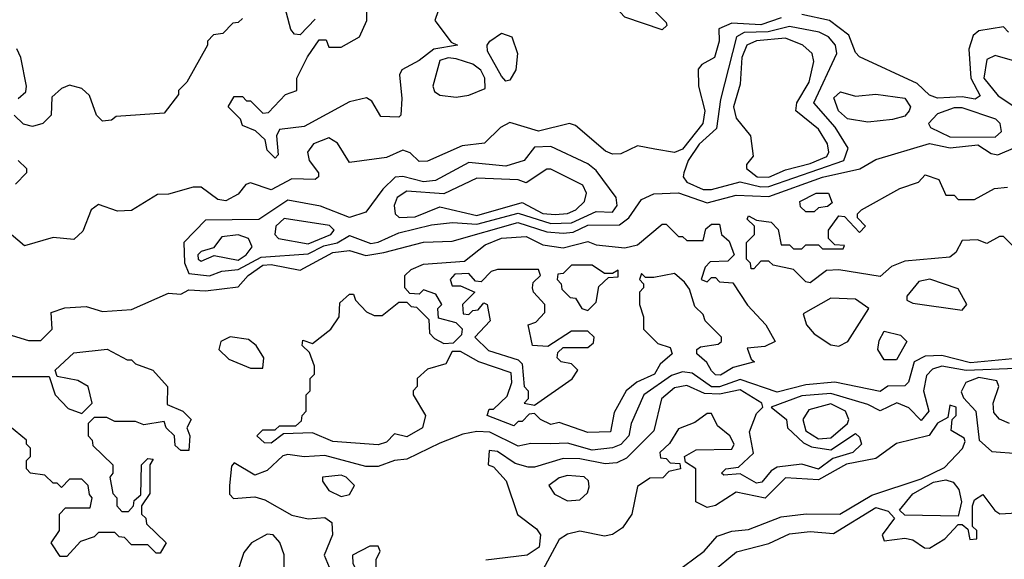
# Model space of a CAD drawing. Extents: x 2889633 to 3052318, y 540750 to 918690.
# Tile 61 of 256: x 3025984 to 3028377, y 566585 to 567897. Entities that reach past the tile are written whole.
import ezdxf

# ---------------------------------------------------------------- set-up
doc = ezdxf.new("R2010")
doc.units = 0

msp = doc.modelspace()

# ---------------------------------------------------------------- linework, layer by layer
at = {"layer": '0CON02XD'}
for points in [[(3027010, 567945), (3026992.5, 567895), (3027032.5, 567842.5), (3027047.5, 567835), (3026990, 567825), (3026955, 567797.5), (3026912.5, 567775), (3026907, 567763), (3026912.5, 567705), (3026910, 567665), (3026905, 567660), (3026861.7, 567661.7), (3026839.3, 567699.3), (3026827, 567707), (3026785, 567697.5), (3026675, 567637.5), (3026615, 567630), (3026607.5, 567615), (3026611.7, 567568.3), (3026605, 567560), (3026585, 567580), (3026580, 567605), (3026557, 567627), (3026525, 567640), (3026520, 567655), (3026490, 567685), (3026505, 567710), (3026525, 567710), (3026535, 567700), (3026545, 567700), (3026575, 567670), (3026588.3, 567671.7), (3026630, 567715), (3026657.5, 567725), (3026657.5, 567755), (3026683, 567807), (3026711.7, 567848.3), (3026728.3, 567848.3), (3026735, 567830), (3026765, 567830), (3026810, 567855), (3026827.5, 567895), (3026827.5, 567915)], [(3026701.7, 567898.3), (3026665, 567860), (3026651.7, 567861.7), (3026643, 567873), (3026625, 567940)], [(3027545, 567872.5), (3027455, 567903.3), (3027443.3, 567915), (3027443.9, 567936.1), (3027455, 567946.7), (3027497, 567957), (3027500, 567945), (3027555, 567890), (3027557, 567883), (3027545, 567872.5)], [(3027835, 567901.1), (3027785, 567884.5), (3027715, 567888.6), (3027683.3, 567875), (3027683.8, 567845), (3027672.5, 567805), (3027641.7, 567788.3), (3027633, 567777), (3027633.3, 567735), (3027648.8, 567675), (3027644, 567645), (3027595, 567582), (3027575, 567573.8), (3027527.5, 567582.5), (3027485, 567590), (3027445, 567571.2), (3027425, 567570), (3027407.7, 567577.7), (3027335, 567640), (3027320, 567645), (3027245, 567625.8), (3027175, 567646.7), (3027152.5, 567635), (3027113.6, 567596.4), (3027059.5, 567590.5), (3026975, 567553.3), (3026955, 567552.5), (3026933, 567573), (3026915, 567580), (3026875, 567562), (3026785, 567550), (3026756.4, 567596.4), (3026735, 567610), (3026697.5, 567595), (3026683.3, 567575), (3026687.5, 567555), (3026710, 567525), (3026710, 567515), (3026701.7, 567508.3), (3026645, 567510), (3026595, 567483.3), (3026545, 567500), (3026533.6, 567496.4), (3026515, 567472.5), (3026485, 567456.7), (3026465, 567460), (3026425, 567490), (3026405, 567490), (3026345, 567472.5), (3026318.3, 567471.7), (3026255, 567433.3), (3026221.7, 567431.7), (3026175, 567447.5), (3026157.5, 567435), (3026137, 567383), (3026115, 567362.5), (3026065, 567367.5), (3025995, 567347.5), (3025925, 567406.7)], [(3026525, 567900), (3026515, 567890), (3026501.7, 567888.3), (3026477, 567863), (3026455, 567860), (3026440, 567845), (3026440, 567835), (3026390, 567745), (3026370, 567725), (3026370, 567715), (3026335, 567670), (3026218.3, 567661.7), (3026207, 567653), (3026185, 567650), (3026170, 567665), (3026153, 567713), (3026135, 567730), (3026105, 567737.5), (3026085, 567730), (3026061.7, 567708.3), (3026060, 567665), (3026040, 567645), (3026015, 567637.5), (3025993, 567643), (3025970, 567665)], [(3028387, 567867), (3028375, 567880), (3028315, 567870), (3028301.7, 567858.3), (3028291.2, 567825), (3028295.8, 567755), (3028318.3, 567711.7), (3028305.9, 567704.1), (3028275, 567709.4), (3028215, 567705.8), (3028195, 567713.8), (3028165, 567742), (3028025, 567806.7), (3028015, 567817.5), (3027999.1, 567859.1), (3027952.5, 567895), (3027885, 567909.2)], [(3027665, 567484.2), (3027735, 567502.5), (3027785, 567490.5), (3027805, 567491.5), (3027986.7, 567555), (3027997.5, 567585), (3027965.6, 567635.6), (3027913.8, 567695), (3027970, 567815), (3027966.7, 567835), (3027950, 567855), (3027927, 567867), (3027855, 567880.6), (3027802.7, 567867.3), (3027744.4, 567865.5), (3027726, 567855), (3027687, 567703), (3027677.3, 567632.7), (3027635, 567594), (3027608.6, 567555), (3027598, 567525), (3027596.7, 567515), (3027605, 567502), (3027645, 567484.2), (3027665, 567484.2)], [(3027165, 567747.5), (3027155, 567760), (3027120.7, 567820.7), (3027120, 567835), (3027126.7, 567845), (3027155, 567863.8), (3027180, 567855), (3027193.8, 567815), (3027190, 567775), (3027175, 567750), (3027165, 567747.5)], [(3027805, 567514.4), (3027845, 567531.9), (3027905, 567547.1), (3027945.5, 567564.5), (3027950.8, 567575), (3027947.5, 567595), (3027925, 567631.2), (3027870, 567675), (3027872.5, 567695), (3027902.5, 567745), (3027913.8, 567795), (3027910, 567815), (3027887.5, 567835), (3027845, 567852), (3027774.5, 567845.5), (3027750.8, 567835), (3027739.4, 567805), (3027735, 567740), (3027718.8, 567685), (3027725, 567657.5), (3027760, 567615), (3027766.7, 567565), (3027750, 567545), (3027750, 567535), (3027776.7, 567515), (3027805, 567514.4)], [(3025980, 567705), (3025998.3, 567721.7), (3026000, 567735), (3025986.7, 567805), (3025976.4, 567826.4)], [(3027045, 567708.8), (3027075, 567713.3), (3027115, 567730), (3027114, 567755), (3027104.3, 567774.3), (3027085, 567788.6), (3027045, 567801.5), (3027025, 567804.5), (3027005, 567798), (3026987.5, 567735), (3026992, 567722), (3027005, 567713.8), (3027045, 567708.8)], [(3028495, 567654.2), (3028525, 567670), (3028555, 567657.5), (3028572.5, 567665), (3028540, 567715), (3028515, 567727.5), (3028445, 567784.3), (3028355, 567810), (3028335, 567800), (3028327.1, 567755), (3028362.1, 567712.1), (3028405, 567683.8), (3028445, 567684), (3028475, 567657.5), (3028495, 567654.2)], [(3028045, 567647.5), (3027995.9, 567655.9), (3027974.2, 567675), (3027962.7, 567707.3), (3027978.8, 567721.2), (3028015, 567711.4), (3028065, 567716.2), (3028135, 567706.2), (3028148.8, 567685), (3028146.2, 567675), (3028135, 567662.5), (3028105, 567654.4), (3028045, 567647.5)], [(3028355, 567611.2), (3028370, 567625), (3028366.7, 567645), (3028356.7, 567655), (3028275, 567682.5), (3028255, 567682.5), (3028215, 567668), (3028192.5, 567645), (3028197.5, 567635), (3028245, 567611.9), (3028355, 567611.2)], [(3025955, 567132.5), (3026005, 567117.5), (3026035, 567117.5), (3026062.5, 567145), (3026060, 567185), (3026093.6, 567196.4), (3026145, 567200), (3026185, 567187.5), (3026255, 567192.5), (3026345, 567232.5), (3026375, 567230), (3026395, 567240), (3026435, 567238), (3026515, 567247.5), (3026538.8, 567275), (3026575, 567300), (3026595, 567301.9), (3026665, 567288), (3026745, 567331.4), (3026785, 567335.8), (3026825, 567324), (3026868.7, 567331.3), (3026965, 567356), (3027035, 567358.8), (3027194.3, 567404.3), (3027265, 567381.1), (3027305, 567378.1), (3027329.3, 567380.7), (3027365, 567397.1), (3027441.7, 567398.3), (3027464.3, 567415.7), (3027495, 567460), (3027525, 567474), (3027585, 567475.7), (3027655, 567451.4), (3027725, 567470), (3027805, 567467.1), (3027935, 567514.4), (3028025.8, 567534.2), (3028065, 567557.5), (3028195, 567596), (3028245.7, 567585.7), (3028312.4, 567592.4), (3028345, 567572), (3028361.7, 567568.3), (3028405, 567586.7)], [(3026445, 567274.2), (3026475, 567286), (3026515, 567290), (3026570.4, 567319.6), (3026685, 567328.1), (3026722.6, 567347.4), (3026755.4, 567354.6), (3026785, 567372), (3026836.8, 567353.2), (3026855, 567355.8), (3026905, 567379.2), (3026985, 567398), (3027035.9, 567404.1), (3027095, 567400), (3027195, 567426.7), (3027275, 567401.5), (3027325, 567403.1), (3027385, 567430.8), (3027425, 567428.8), (3027436.2, 567445), (3027433.3, 567465), (3027385, 567530), (3027365, 567546.2), (3027275, 567588.8), (3027235, 567586.7), (3027210, 567555), (3027165, 567541.2), (3027075, 567550), (3026994.2, 567505.8), (3026965, 567503.1), (3026915, 567516), (3026896.1, 567513.9), (3026866.7, 567485), (3026825, 567428.8), (3026785, 567416), (3026715, 567443.3), (3026635, 567458), (3026565, 567411.2), (3026435, 567410), (3026382.5, 567355), (3026384.2, 567305.8), (3026395, 567280), (3026445, 567274.2)], [(3025980, 567555), (3026000, 567535), (3026000, 567525), (3025973, 567497)], [(3026906.4, 567416.4), (3026945, 567418), (3027005, 567442), (3027095, 567421.1), (3027205, 567452.5), (3027255, 567425.5), (3027285, 567423.5), (3027315, 567425.7), (3027335.4, 567434.6), (3027356.2, 567455), (3027361.2, 567475), (3027352.5, 567495), (3027275, 567533.8), (3027265, 567533.3), (3027215, 567500), (3027195, 567508), (3027095, 567512), (3027015, 567473.3), (3026925, 567480), (3026901.2, 567465), (3026894, 567445), (3026896.7, 567425), (3026906.4, 567416.4)], [(3028400, 567345), (3028375, 567370), (3028365, 567370), (3028335, 567352.5), (3028311.7, 567361.7), (3028275, 567360), (3028259.3, 567330.7), (3028245, 567320), (3028135, 567310), (3028103, 567297), (3028075, 567272.5), (3027975, 567288.8), (3027945, 567287.5), (3027905, 567257.5), (3027895, 567260), (3027865, 567290), (3027815, 567300), (3027805, 567310), (3027785, 567310), (3027768.3, 567291.7), (3027761.7, 567291.7), (3027760, 567305), (3027750, 567315), (3027750, 567355), (3027770, 567375), (3027770, 567395), (3027751.7, 567411.7), (3027755, 567420), (3027775, 567410), (3027810, 567405), (3027827, 567387), (3027835, 567350), (3027855, 567350), (3027865, 567340), (3027885, 567340), (3027895, 567350), (3027925, 567350), (3027935, 567340), (3027985, 567340), (3027988.3, 567348.3), (3027965, 567350), (3027950, 567365), (3027950, 567385), (3027975, 567420), (3027988.3, 567418.3), (3028025, 567380), (3028040, 567395), (3028020, 567415), (3028020, 567425), (3028030, 567435), (3028123, 567487), (3028168.3, 567501.7), (3028185, 567520), (3028218.3, 567508.3), (3028235, 567470), (3028255, 567470), (3028265, 567460), (3028305, 567460), (3028353, 567487), (3028385, 567490)], [(3027915, 567430), (3027895, 567430), (3027881.7, 567441.7), (3027880, 567455), (3027920, 567475), (3027950, 567475), (3027958.3, 567451.7), (3027947.5, 567442.5), (3027925, 567440), (3027915, 567430)], [(3026685, 567352.2), (3026740, 567375), (3026748, 567385), (3026736.8, 567396.8), (3026626.1, 567413.9), (3026606, 567395), (3026603.8, 567375), (3026612.5, 567365), (3026685, 567352.2)], [(3026855, 566863.3), (3026745, 566871.2), (3026695, 566892.5), (3026625, 566890), (3026595, 566867.5), (3026578.3, 566868.3), (3026560, 566885), (3026575, 566900), (3026605, 566900), (3026615, 566910), (3026655, 566910), (3026668.3, 566921.7), (3026670, 566935), (3026680, 566945), (3026680, 566985), (3026690, 566995), (3026690, 567025), (3026700, 567035), (3026700, 567055), (3026688.3, 567088.3), (3026670, 567105), (3026671.7, 567118.3), (3026695, 567110), (3026740, 567145), (3026760, 567175), (3026761.7, 567208.3), (3026785, 567230), (3026795, 567230), (3026800, 567215), (3026827, 567187), (3026845, 567177.5), (3026865, 567177.5), (3026905, 567210), (3026925, 567210), (3026935, 567200), (3026948.3, 567198.3), (3026978.3, 567168.3), (3026980, 567135), (3026991.7, 567121.7), (3027015, 567110), (3027038.3, 567111.7), (3027058.3, 567131.7), (3027060, 567145), (3027045, 567160), (3027001.7, 567171.7), (3027000, 567195), (3027010, 567205), (3026995, 567230), (3026965, 567240), (3026955, 567230), (3026931.7, 567231.7), (3026920, 567245), (3026920, 567275), (3026935, 567290), (3026965, 567302.5), (3027065, 567310), (3027115, 567350), (3027155, 567365.8), (3027215, 567370), (3027255, 567350), (3027305, 567342.5), (3027365, 567357.5), (3027385, 567350), (3027455, 567342.5), (3027485, 567350), (3027545, 567400), (3027555, 567400), (3027585, 567370), (3027595, 567370), (3027605, 567360), (3027645, 567360), (3027651.7, 567388.3), (3027665, 567400), (3027685, 567400), (3027690, 567375), (3027708.3, 567358.3), (3027720, 567325), (3027705, 567310), (3027661.7, 567308.3), (3027650, 567295), (3027640, 567265), (3027655, 567260), (3027665, 567270), (3027675, 567270), (3027685, 567260), (3027717.5, 567257.5), (3027752.7, 567202.7), (3027797.5, 567155), (3027820, 567115), (3027795, 567102.5), (3027751.7, 567098.3), (3027761.7, 567071.7), (3027770, 567065), (3027718.3, 567051.7), (3027687.3, 567032.7), (3027675, 567033.8), (3027665, 567043.3), (3027653.9, 567063.9), (3027630, 567085), (3027630, 567095), (3027638.3, 567101.7), (3027681.7, 567108.3), (3027690, 567115), (3027690, 567125), (3027650, 567165), (3027645, 567180), (3027625, 567200), (3027611.7, 567241.7), (3027599.3, 567259.3), (3027575, 567280), (3027525, 567270), (3027505, 567270), (3027495, 567280), (3027490, 567265), (3027500, 567255), (3027500, 567245), (3027490, 567235), (3027490, 567205), (3027500, 567175), (3027500, 567145), (3027535, 567110), (3027565, 567100), (3027570, 567085), (3027540.7, 567059.3), (3027526.7, 567035), (3027483.9, 567016.1), (3027457.5, 566995), (3027428.3, 566941.7), (3027420, 566895), (3027365, 566893.3), (3027295, 566917.5), (3027275, 566913.3), (3027250, 566925), (3027235, 566940), (3027221.7, 566938.3), (3027205, 566920), (3027195, 566920), (3027185, 566910), (3027120, 566935), (3027125, 566950), (3027135, 566950), (3027168.3, 566981.7), (3027180, 567015), (3027178.3, 567038.3), (3027100, 567065), (3027055, 567090), (3027035, 567090), (3027019.3, 567060.7), (3026975, 567047.5), (3026950, 567025), (3026950, 567005), (3026940, 566995), (3026940, 566985), (3026970, 566935), (3026962.5, 566905), (3026925, 566883.3), (3026895, 566890), (3026875, 566870), (3026855, 566863.3)], [(3026425, 567310), (3026456.4, 567323.6), (3026515, 567312.2), (3026534, 567325), (3026548.8, 567345), (3026540, 567365), (3026515, 567374), (3026475, 567368.8), (3026455, 567342.5), (3026425, 567333.3), (3026416.7, 567325), (3026417.5, 567315), (3026425, 567310)], [(3027235, 566960), (3027326.4, 567023.6), (3027340, 567045), (3027325, 567060), (3027300, 567065), (3027290, 567075), (3027291.7, 567088.3), (3027305, 567100), (3027365, 567100), (3027378.3, 567111.7), (3027380, 567125), (3027365, 567140), (3027325, 567140), (3027267.5, 567102.5), (3027230, 567105), (3027220, 567155), (3027238.3, 567161.7), (3027260, 567185), (3027260, 567205), (3027232.5, 567235), (3027230, 567245), (3027231.7, 567258.3), (3027250, 567275), (3027245, 567290), (3027145, 567290), (3027130, 567285), (3027105, 567260), (3027091.7, 567261.7), (3027075, 567280), (3027041.7, 567278.3), (3027030, 567265), (3027035, 567250), (3027055, 567250), (3027090, 567235), (3027060, 567205), (3027061.7, 567181.7), (3027075, 567180), (3027085, 567190), (3027098.3, 567191.7), (3027111.7, 567208.3), (3027120, 567205), (3027127.5, 567165), (3027090, 567125), (3027123, 567093), (3027195, 567070), (3027205, 567060), (3027210, 567005), (3027220, 566995), (3027220, 566975), (3027210, 566965), (3027235, 566960)], [(3027365, 567190), (3027385, 567210), (3027391.7, 567248.3), (3027415, 567270), (3027438.3, 567271.7), (3027438.3, 567288.3), (3027425, 567280), (3027405, 567280), (3027375, 567300), (3027325, 567300), (3027305, 567280), (3027291.7, 567278.3), (3027290, 567265), (3027300, 567255), (3027301.7, 567241.7), (3027321.7, 567221.7), (3027335, 567220), (3027350, 567195), (3027365, 567190)], [(3028275, 567191.2), (3028286, 567205), (3028265, 567242.5), (3028196, 567266), (3028169.3, 567260.7), (3028140, 567225), (3028140, 567215), (3028155, 567207.5), (3028275, 567191.2)], [(3027975, 567103.3), (3027996.7, 567115), (3028047.5, 567195), (3028015, 567217.5), (3027955, 567220), (3027888.3, 567181.7), (3027896.2, 567155), (3027915, 567133.3), (3027955, 567106.7), (3027975, 567103.3)], [(3026575, 567050), (3026576.7, 567075), (3026558.8, 567105), (3026539.7, 567119.6), (3026495, 567126.2), (3026472.5, 567115), (3026467.5, 567095), (3026491.7, 567071.7), (3026545, 567050), (3026575, 567050)], [(3028115, 567070), (3028085, 567070), (3028070, 567095), (3028073, 567117), (3028085, 567140), (3028125, 567130), (3028140, 567115), (3028115, 567070)], [(3025965, 567030), (3026055, 567030), (3026070, 566985), (3026101.7, 566951.7), (3026135, 566940), (3026160, 566965), (3026150, 567005), (3026125, 567020), (3026075, 567030), (3026070, 567045), (3026115, 567087.5), (3026196.4, 567096.4), (3026245, 567070), (3026255, 567070), (3026265, 567060), (3026307.5, 567045), (3026342.5, 567005), (3026341.7, 566961.7), (3026380, 566945), (3026400, 566925), (3026390, 566905), (3026397.5, 566885), (3026395, 566850), (3026375, 566850), (3026361.7, 566861.7), (3026360, 566885), (3026340, 566905), (3026335, 566920), (3026285, 566912.5), (3026265, 566920), (3026215, 566920), (3026195, 566930), (3026165, 566930), (3026150, 566915), (3026150, 566885), (3026160, 566875), (3026161.7, 566861.7), (3026210, 566815), (3026210, 566795), (3026202.5, 566785), (3026210, 566745), (3026220, 566735), (3026220, 566715), (3026231.7, 566701.7), (3026248.3, 566701.7), (3026260, 566715), (3026261.7, 566728.3), (3026278.3, 566741.7), (3026280, 566815), (3026295, 566830), (3026308.3, 566828.3), (3026300, 566815), (3026300, 566745), (3026280, 566715), (3026280, 566695), (3026290, 566685), (3026291.7, 566671.7), (3026340, 566625), (3026325, 566600), (3026315, 566600), (3026295, 566620), (3026255, 566620), (3026238.3, 566638.3), (3026225, 566640), (3026215, 566650), (3026175, 566650), (3026165, 566640), (3026131.7, 566628.3), (3026098.3, 566591.7), (3026081.7, 566591.7), (3026060, 566625), (3026080, 566655), (3026080, 566695), (3026095, 566710), (3026155, 566710), (3026160, 566735), (3026153, 566743), (3026150, 566765), (3026135, 566780), (3026105, 566780), (3026085, 566760), (3026075, 566770), (3026065, 566770), (3026045, 566790), (3026010, 566795), (3026000, 566805), (3026000, 566825), (3026010, 566835), (3026010, 566855), (3026000, 566865), (3026000, 566875), (3025945, 566920)], [(3028414.1, 567074.1), (3028295, 567062.5), (3028225, 567080.8), (3028185, 567078.8), (3028158, 567065), (3028144, 567016), (3028135, 567006.7), (3028093.9, 567006.1), (3028075, 566993.3), (3027965, 567015.8), (3027895, 567009.4), (3027825, 566991.4), (3027735, 567021.9), (3027685, 567004.5), (3027665, 567004.5), (3027617.9, 567037.9), (3027595, 567040.8), (3027567.9, 567032.1), (3027501.2, 566985), (3027470, 566915), (3027464, 566885), (3027445, 566864), (3027425, 566855.8), (3027375, 566850.6), (3027315, 566867.5), (3027275, 566866)], [(3028405, 567049.4), (3028284.5, 567044.5), (3028225, 567054.4), (3028202.4, 567047.6), (3028188.3, 567031.7), (3028180.8, 566995), (3028193.3, 566945), (3028175, 566922.5), (3028145, 566953.3), (3028115.9, 566965.9), (3028075, 566946.2), (3028045, 566961.4), (3027955, 566988.6), (3027885, 566982.5), (3027810, 566955), (3027847.5, 566925), (3027850, 566905), (3027888.6, 566868.6), (3027908.6, 566858.6), (3027955, 566851.2), (3028015, 566891.2), (3028025, 566882.5), (3028030, 566865), (3028008.8, 566845), (3027960, 566830), (3027925, 566804.3), (3027885, 566816.7), (3027825, 566808.8), (3027810, 566800), (3027787.3, 566772.7), (3027775, 566770), (3027735, 566793.3), (3027695, 566790), (3027690, 566795), (3027700, 566805), (3027730.7, 566809.3), (3027767.1, 566842.9), (3027757.5, 566895), (3027775, 566940), (3027790, 566955), (3027787.5, 566965), (3027735, 566996.9), (3027685, 566986.4), (3027648.2, 566988.2), (3027605, 567007.5), (3027575, 567002), (3027543.8, 566975), (3027525, 566897.5), (3027458.6, 566831.4), (3027435, 566820), (3027407, 566817), (3027345, 566829.2), (3027305, 566830), (3027235, 566808.8), (3027219.3, 566809.3), (3027188, 566818), (3027145, 566847.5), (3027125, 566850), (3027122.5, 566815), (3027135, 566810), (3027166.1, 566776.1), (3027193.9, 566693.9), (3027239.5, 566659.5), (3027250, 566645), (3027246.2, 566615), (3027217.5, 566595), (3027116.7, 566583.3)], [(3028390, 566915), (3028365.8, 566925.8), (3028352, 566942), (3028350, 566965), (3028363.8, 567005), (3028359.2, 567019.2), (3028315, 567027.5), (3028283.3, 567015), (3028272.5, 566992.5), (3028277.5, 566977.5), (3028307.5, 566945), (3028316.2, 566875), (3028347, 566847), (3028475, 566837.5)], [(3027575, 566551.2), (3027647.5, 566605), (3027678.8, 566641.2), (3027715, 566654), (3027755, 566658), (3027835, 566688.6), (3027895.7, 566695.7), (3027977.5, 566695), (3028055, 566740.8), (3028175, 566781.1), (3028231.4, 566808.6), (3028275.8, 566854.2), (3028281.7, 566871.7), (3028279.3, 566879.3), (3028248.3, 566898.3), (3028250, 566925), (3028260, 566935), (3028260, 566955), (3028245, 566960), (3028240, 566930), (3028215, 566916.2), (3028194.1, 566885.9), (3028115, 566866.7), (3028065, 566830), (3027993.1, 566816.8), (3027925, 566778.1), (3027845, 566783.1), (3027795.8, 566734.2), (3027725, 566748.8), (3027675, 566716.2), (3027655, 566711.2), (3027627.5, 566725), (3027627.5, 566805), (3027601.7, 566821.7), (3027600, 566835), (3027628.3, 566851.7), (3027715, 566853.3), (3027720, 566865), (3027710, 566885), (3027679.5, 566909.5), (3027665, 566940), (3027655, 566940), (3027625, 566917.5), (3027585, 566902.5), (3027563.3, 566866.7), (3027540, 566845), (3027541.7, 566831.7), (3027555, 566830), (3027565, 566820), (3027588.3, 566818.3), (3027590, 566805), (3027561.7, 566798.3), (3027547, 566783), (3027515, 566782.5), (3027485, 566762.5), (3027472, 566695), (3027448.6, 566661.4), (3027425, 566645.6), (3027405, 566641.1), (3027345, 566653.8), (3027315, 566646.2), (3027295, 566633.3), (3027255, 566560)], [(3027925, 566877.8), (3027955, 566880.6), (3027995.8, 566915), (3027999.2, 566925), (3027990.8, 566945), (3027955, 566963.1), (3027901.5, 566948.5), (3027887.1, 566925), (3027895, 566897.5), (3027925, 566877.8)], [(3027275, 566866), (3027226.4, 566866.4), (3027195, 566860), (3027126.1, 566893.9), (3027095, 566895.6), (3027060.8, 566889.2), (3027005, 566867.5), (3026925, 566828.8), (3026894.4, 566825.6), (3026855, 566811.2), (3026825, 566811.2), (3026725, 566837.5), (3026675, 566834.2), (3026635, 566840), (3026623.2, 566836.8), (3026585, 566801.2), (3026555, 566790), (3026505, 566820), (3026498.3, 566811.7), (3026493.3, 566765), (3026493.6, 566743.6), (3026503, 566733), (3026555, 566736.7), (3026579.5, 566729.5), (3026645, 566692.5), (3026685, 566683.3), (3026725, 566686.7), (3026742.5, 566675), (3026743.8, 566645), (3026723.8, 566595), (3026736.1, 566566.1)], [(3026765, 566737.5), (3026785, 566742.5), (3026797.5, 566765), (3026777.5, 566785), (3026765, 566790), (3026720, 566785), (3026720, 566775), (3026735, 566752.5), (3026765, 566737.5)], [(3027315, 566727.5), (3027345, 566730), (3027363.6, 566746.4), (3027368.3, 566761.7), (3027365.9, 566775.9), (3027355.9, 566785.9), (3027315, 566788.8), (3027295, 566783.3), (3027270, 566765), (3027283.6, 566743.6), (3027315, 566727.5)], [(3028265, 566690), (3028135, 566692.5), (3028122.5, 566705), (3028155, 566744), (3028205, 566772.9), (3028235, 566778.6), (3028253, 566773), (3028266.7, 566755), (3028273.3, 566725), (3028265, 566690)], [(3027665, 566553.3), (3027726.4, 566603.6), (3027805, 566623.3), (3027855, 566647.5), (3027905, 566652.5), (3027961.7, 566648.3), (3028065, 566711.2), (3028095, 566702.5), (3028110, 566685), (3028080, 566645), (3028085, 566630), (3028135, 566636.7), (3028155, 566632.5), (3028183, 566613), (3028195, 566612.5), (3028232.5, 566635), (3028265, 566670), (3028275, 566670), (3028288.3, 566658.3), (3028293.6, 566633.6), (3028310, 566635), (3028310, 566655), (3028300, 566665), (3028300, 566715), (3028305, 566730), (3028325, 566742.5), (3028353.8, 566703.8), (3028366.1, 566696.1), (3028421.2, 566698.8)], [(3026626.7, 566555), (3026626.1, 566596.1), (3026616.1, 566626.1), (3026600, 566645), (3026585, 566646.7), (3026546.7, 566625), (3026528.3, 566601.7), (3026510, 566545)], [(3026825, 566547.5), (3026835, 566552.5), (3026850, 566565), (3026850, 566585), (3026860, 566605), (3026855, 566617.5), (3026835, 566617.5), (3026792.5, 566595), (3026793.3, 566575), (3026805, 566553.3), (3026825, 566547.5)]]:
    msp.add_lwpolyline(points, dxfattribs=at)

doc.saveas('drawing.dxf')
